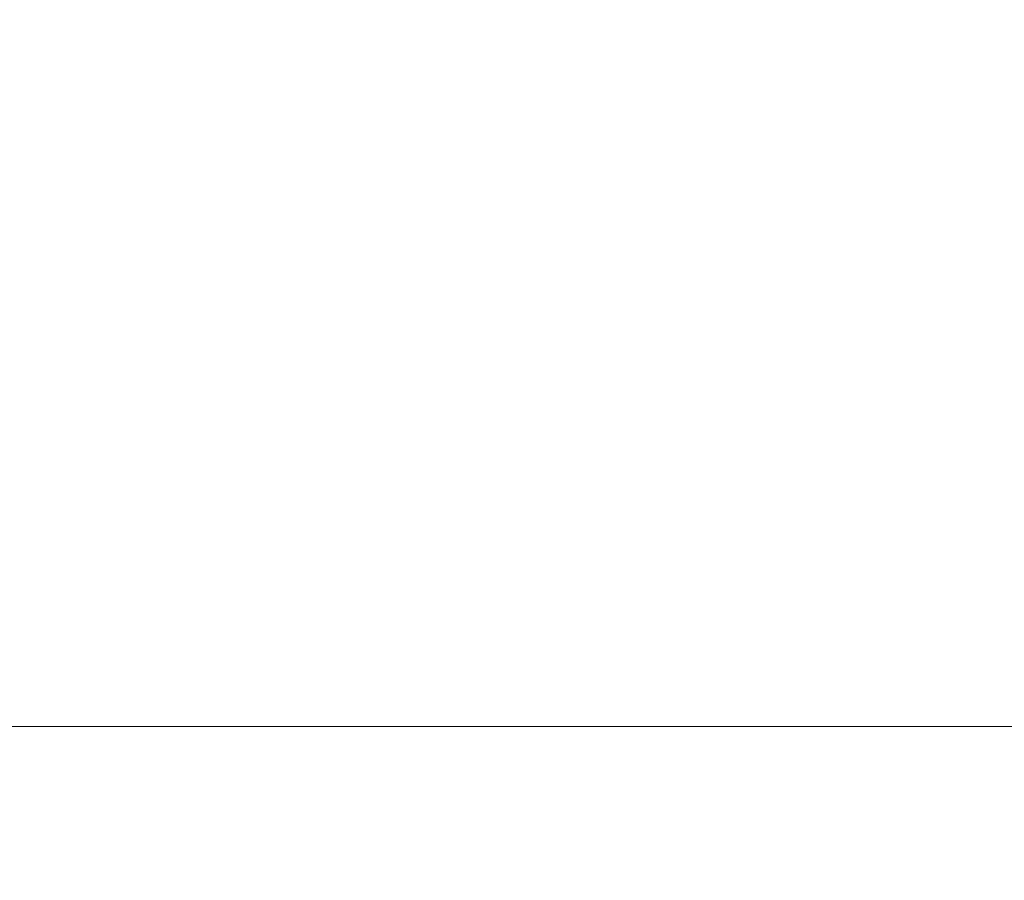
# Model space of a CAD drawing. Header units: millimetres. Extents: x 23 to 674, y 24 to 517.
# Tile 22 of 27: x 360 to 376, y 221 to 235. Entities that reach past the tile are written whole.
import ezdxf

# ---------------------------------------------------------------- set-up
doc = ezdxf.new("R2010")
doc.units = ezdxf.units.MM
doc.header["$LTSCALE"] = 2.5
doc.layers.add('Dimension (ANSI)', color=7, linetype='Continuous', lineweight=9)
doc.styles.add('Note Text (ANSI)', font='arial.ttf')
doc.dimstyles.new('Default - mm (ANSI)', dxfattribs={"dimscale": 2.5, "dimtxt": 2, "dimasz": 2, "dimexe": 3.175, "dimexo": 1, "dimgap": 0.8, "dimtad": 0, "dimtih": 1, "dimtoh": 1, "dimrnd": 1e-08, "dimzin": 4, "dimdsep": 46, "dimtxsty": 'Note Text (ANSI)', "dimblk": 'Filled-1', "dimcen": 0.09, "dimdle": 10, "dimclrd": 256, "dimclre": 256, "dimclrt": 256, "dimadec": 1, "dimazin": 0, "dimtfac": 1.524, "dimtofl": 0, "dimtmove": 0, "dimatfit": 3, "dimfxl": 0, "dimtolj": 1, "dimtzin": 0, "dimlwd": -1, "dimlwe": -1, "dimarcsym": 0})

# ---------------------------------------------------------------- blocks, each defined once
blk = doc.blocks.new('Filled-1')
at = {"color": 0}
for p, q in [((0, 0), (-1, 0.15)), ((-1, 0.15), (-1, -0.15)), ((-1, 0), (0, 0)), ((-1, -0.15), (0, 0))]:
    blk.add_line(p, q, dxfattribs=at)
at = {"color": 0, "flags": 128}
blk.add_lwpolyline([(-1, -0.15), (0, 0), (-1, 0.15), (-1, -0.15)], dxfattribs=at)
at = {"color": 0}
blk.add_solid([(-1, -0.15), (0, 0), (-1, 0.15), (-1, -0.15)], dxfattribs=at)
blk = doc.blocks.new('*D24')
at = {"layer": 'Defpoints', "color": 0, "transparency": 16777216}
for p in [(414.736, 223.83), (274.036, 198.613), (414.736, 198.613)]:
    blk.add_point(p, dxfattribs=at)
at = {"layer": 'Dimension (ANSI)', "transparency": 16777216}
for p, q in [((279.036, 223.83), (327.1, 223.83)), ((409.736, 223.83), (354.07, 223.83))]:
    blk.add_line(p, q, dxfattribs=at)
at = {"layer": 'Dimension (ANSI)', "transparency": 16777216, "xscale": 5, "yscale": 5, "zscale": 5, "rotation": 180}
blk.add_blockref('Filled-1', (274.036, 223.83), dxfattribs=at)
at = {"layer": 'Dimension (ANSI)', "transparency": 16777216, "xscale": 5, "yscale": 5, "zscale": 5}
blk.add_blockref('Filled-1', (414.736, 223.83), dxfattribs=at)
at = {"layer": 'Dimension (ANSI)', "transparency": 16777216, "insert": (340.585, 223.83), "char_height": 5, "attachment_point": 5, "style": 'Note Text (ANSI)'}
blk.add_mtext('\\A1; 140.70\\P[5.539]', dxfattribs=at)

msp = doc.modelspace()

# ---------------------------------------------------------------- dimensions: what is measured, and where the dimension line sits
at = {"layer": 'Dimension (ANSI)'}
dim = msp.add_linear_dim(base=(414.7358, 223.8304), p1=(274.0358, 198.6127), p2=(414.7358, 198.6127), angle=180, text=' <>\\X[5.539]', dimstyle='Default - mm (ANSI)', override={"dimgap": 0.8, "dimtih": 0, "dimtoh": 0, "dimdec": 2, "dimpost": '\\X', "dimse1": 1, "dimse2": 1, "dimtol": 0, "dimlim": 0, "dimtp": 0, "dimtm": 0, "dimtdec": 2, "dimatfit": 1}, dxfattribs=at)
dim.commit()
dim.dimension.update_dxf_attribs({"geometry": '*D24', "text_midpoint": (340.5848, 223.8304), "dimtype": 160})

doc.saveas('drawing.dxf')
